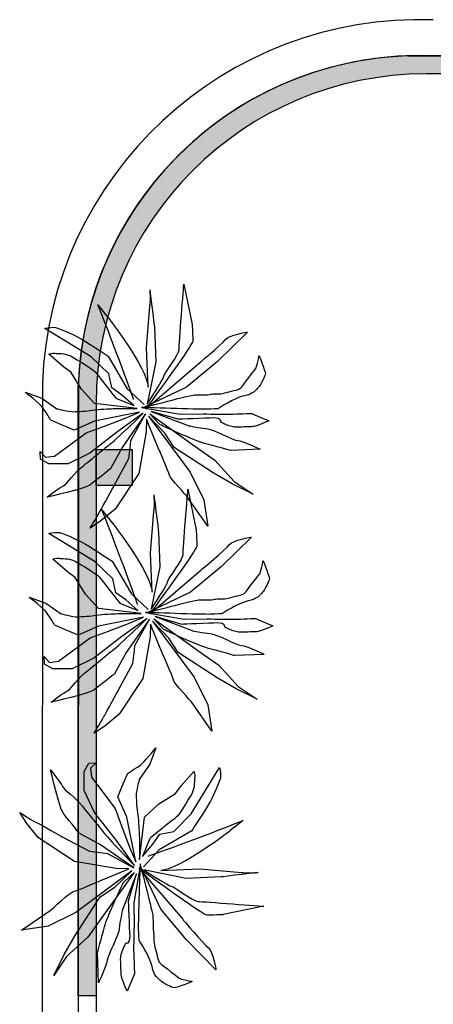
# Model space of a CAD drawing. Header units: millimetres. Extents: x -11575 to 52845, y -36266 to 23021.
# Tile 114 of 184: x 30057 to 31809, y 14130 to 18303. Entities that reach past the tile are written whole.
import ezdxf

# ---------------------------------------------------------------- set-up
doc = ezdxf.new("R2010")
doc.units = ezdxf.units.MM
doc.header["$MEASUREMENT"] = 0
doc.layers.add('GREY SCALE', color=9, linetype='Continuous', true_color=0x808080)
doc.layers.add('GREYSCALE', color=9, linetype='Continuous', lineweight=0, true_color=0x808080)

# ---------------------------------------------------------------- blocks, each defined once
blk = doc.blocks.new('FLOOR PLAN')
at = {"layer": 'GREYSCALE', "lineweight": -2, "ltscale": 0.25}
h = blk.add_hatch(color=0, dxfattribs=at)
h.dxf.hatch_style = 1
h.paths.add_polyline_path([(3932.4, 18073.2), (3932.4, 18149.4), (1701.8, 18149.4, 0.394212), (304.8, 16752.4), (304.8, 14166.1), (381, 14166.1), (381, 16676.2, -0.414214), (1778, 18073.2)])
h = blk.add_hatch(color=0, dxfattribs=at)
h.dxf.hatch_style = 1
h.paths.add_polyline_path([(381, 16480.8), (381, 16328.4), (533.4, 16328.4), (533.4, 16480.8)])
at = {"layer": 'GREYSCALE', "color": 0, "lineweight": -2, "ltscale": 0.25}
for p, q in [((1701.8, 18149.4), (3932.4, 18149.4)), ((1806, 18149.4), (3932.4, 18149.4)), ((21163.6, 18149.4), (1806, 18149.4)), ((3932.4, 18073.2), (1778, 18073.2)), ((304.8, 14166.1), (304.8, 16752.4)), ((305.4, 16757.9), (305.1, 10115.7)), ((304.8, 14166.1), (304.8, 16665.9)), ((381, 16676.2), (381, 14166.1)), ((381, 16480.8), (533.4, 16480.8)), ((381, 16328.4), (381, 16480.8)), ((533.4, 16480.8), (533.4, 16328.4)), ((533.4, 16328.4), (381, 16328.4)), ((381, 14166.1), (304.8, 14166.1)), ((381, 14166.1), (381, 4141))]:
    blk.add_line(p, q, dxfattribs=at)
at = {"layer": 'GREYSCALE', "color": 0, "lineweight": -2, "ltscale": 0.2}
blk.add_line((153, 16760.7), (152.7, 10251.7), dxfattribs=at)
blk.add_arc((1751.6, 16703.2), 1599.7, 87.9509, 177.9393, dxfattribs=at)
at = {"layer": 'GREYSCALE', "color": 0, "lineweight": -2, "ltscale": 0.25}
for centre, radius, start, end in [((1751.6, 16703.2), 1447.3, 87.8468, 181.475), ((1751.6, 16702.7), 1447.6, 91.9701, 178.0299), ((1751.6, 16703.2), 1447.3, 87.8457, 177.8337), ((1778, 16676.2), 1397, 90, 180)]:
    blk.add_arc(centre, radius, start, end, dxfattribs=at)
at = {"layer": 'GREYSCALE', "color": 0, "lineweight": -2}
for points, knots in [([(597.2, 16672.9), (597.2, 16672.9), (668.1, 16782.7), (667.7, 16792), (667.4, 16801.3), (733, 16885.8), (732.2, 16904.6), (731.4, 16923.4), (752.4, 17181.7), (752.4, 17181.7)], [9, 9, 9, 9, 10, 10, 10, 11, 11, 11, 12, 12, 12, 12]), ([(608.6, 17087.9), (608.6, 17087.9), (613.3, 17129), (609, 17157), (604.7, 17185.1), (627.9, 17000.8), (627.9, 17000.8)], [5, 5, 5, 5, 6, 6, 6, 7, 7, 7, 7]), ([(163.4, 16994.4), (163.4, 16994.4), (185.2, 16998.4), (200.9, 16999.1), (216.6, 16999.7), (283.8, 16968), (306.3, 16956.3)], [129, 129, 129, 129, 130, 130, 130, 131, 131, 131, 131]), ([(787.6, 17010.4), (787.6, 17010.4), (789.8, 16957.2), (790.4, 16941.5), (791, 16927.5), (632.2, 16709.5), (598.2, 16662.7)], [13, 13, 13, 13, 14, 14, 14, 15, 15, 15, 15]), ([(1058.9, 16826.8), (1058.9, 16826.8), (1069.9, 16864.9), (1069.4, 16877.4), (1068.9, 16889.9), (1097.2, 16812.5), (1097.5, 16803.2), (1097.9, 16793.8), (1077.4, 16755.3), (1068.5, 16745.4)], [27, 27, 27, 27, 28, 28, 28, 29, 29, 29, 30, 30, 30, 30]), ([(582.1, 16659.8), (582.1, 16659.8), (780.9, 16711.8), (796.7, 16712.4), (812.3, 16713.1), (853.1, 16711.7), (865.6, 16715.2)], [22, 22, 22, 22, 23, 23, 23, 24, 24, 24, 24]), ([(214.9, 16654.2), (214.9, 16654.2), (265.7, 16640.6), (284.5, 16641.4), (303.3, 16642.1), (341, 16643.7), (365.9, 16647.8), (390.8, 16652), (437.9, 16653.9), (453.6, 16654.5), (469.2, 16655.2), (554, 16655.5), (554, 16655.5)], [110, 110, 110, 110, 111, 111, 111, 112, 112, 112, 113, 113, 113, 114, 114, 114, 114]), ([(896.4, 16653.7), (896.4, 16653.7), (874.5, 16652.9), (846.2, 16651.7), (817.9, 16650.6), (572.7, 16659.4), (572.7, 16659.4)], [32, 32, 32, 32, 33, 33, 33, 34, 34, 34, 34]), ([(908, 16597.7), (908, 16597.7), (913.5, 16616.7), (879, 16615.3), (844.6, 16613.9), (728.6, 16609.2), (728.6, 16609.2)], [42, 42, 42, 42, 43, 43, 43, 44, 44, 44, 44]), ([(834.4, 16632.4), (834.4, 16632.4), (925.5, 16629.8), (950.6, 16630.8), (975.7, 16631.9), (1038.4, 16634.4), (1038.4, 16634.4)], [36, 36, 36, 36, 37, 37, 37, 38, 38, 38, 38]), ([(846.4, 16570.1), (874.7, 16568.1), (964.7, 16518.4), (980.3, 16519), (996, 16519.7), (1076, 16482.1), (1076, 16482.1)], [47, 47, 47, 47, 48, 48, 48, 49, 49, 49, 49]), ([(1111.9, 16602.8), (1111.9, 16602.8), (1056.4, 16578.6), (1043.9, 16578.1), (1031.3, 16577.6), (1006.3, 16576.6), (978, 16575.4), (949.8, 16574.3), (908, 16597.7), (908, 16597.7)], [39, 39, 39, 39, 40, 40, 40, 41, 41, 41, 42, 42, 42, 42]), ([(767, 16281), (767, 16281), (691.5, 16362.8), (691.1, 16372.2), (690.8, 16381.5), (635.4, 16508.1), (635.4, 16508.1)], [67, 67, 67, 67, 68, 68, 68, 69, 69, 69, 69]), ([(625.6, 16219), (625.6, 16219), (630.3, 16260), (626, 16288.1), (621.7, 16316.1), (645, 16131.9), (645, 16131.9)], [5, 5, 5, 5, 6, 6, 6, 7, 7, 7, 7]), ([(614.3, 15804), (614.3, 15804), (685.1, 15913.7), (684.8, 15923.1), (684.4, 15932.4), (750, 16016.8), (749.2, 16035.7), (748.5, 16054.5), (769.4, 16312.8), (769.4, 16312.8)], [9, 9, 9, 9, 10, 10, 10, 11, 11, 11, 12, 12, 12, 12]), ([(180.4, 16125.4), (180.4, 16125.4), (202.2, 16129.5), (217.9, 16130.1), (233.7, 16130.8), (300.8, 16099), (323.3, 16087.3)], [129, 129, 129, 129, 130, 130, 130, 131, 131, 131, 131]), ([(804.6, 16141.5), (804.6, 16141.5), (806.8, 16088.2), (807.4, 16072.6), (808, 16058.5), (649.2, 15840.5), (615.2, 15793.8)], [13, 13, 13, 13, 14, 14, 14, 15, 15, 15, 15]), ([(1075.9, 15957.8), (1075.9, 15957.8), (1086.9, 15996), (1086.4, 16008.5), (1085.9, 16021), (1114.2, 15943.6), (1114.6, 15934.2), (1114.9, 15924.9), (1094.4, 15886.3), (1085.5, 15876.5)], [27, 27, 27, 27, 28, 28, 28, 29, 29, 29, 30, 30, 30, 30]), ([(599.1, 15790.8), (599.1, 15790.8), (798, 15842.9), (813.7, 15843.5), (829.3, 15844.1), (870.2, 15842.7), (882.6, 15846.3)], [22, 22, 22, 22, 23, 23, 23, 24, 24, 24, 24]), ([(232, 15785.3), (232, 15785.3), (282.7, 15771.7), (301.5, 15772.4), (320.3, 15773.2), (358, 15774.7), (382.9, 15778.9), (407.9, 15783.1), (454.9, 15785), (470.6, 15785.6), (486.2, 15786.2), (571, 15786.5), (571, 15786.5)], [110, 110, 110, 110, 111, 111, 111, 112, 112, 112, 113, 113, 113, 114, 114, 114, 114]), ([(913.4, 15784.8), (913.4, 15784.8), (891.5, 15783.9), (863.2, 15782.8), (834.9, 15781.6), (589.7, 15790.5), (589.7, 15790.5)], [32, 32, 32, 32, 33, 33, 33, 34, 34, 34, 34]), ([(925, 15728.7), (925, 15728.7), (930.6, 15747.8), (896, 15746.4), (861.6, 15745), (745.6, 15740.3), (745.6, 15740.3)], [42, 42, 42, 42, 43, 43, 43, 44, 44, 44, 44]), ([(851.4, 15763.4), (851.4, 15763.4), (942.5, 15760.9), (967.6, 15761.9), (992.7, 15762.9), (1055.4, 15765.5), (1055.4, 15765.5)], [36, 36, 36, 36, 37, 37, 37, 38, 38, 38, 38]), ([(1128.9, 15733.8), (1128.9, 15733.8), (1073.5, 15709.7), (1060.9, 15709.2), (1048.3, 15708.6), (1023.3, 15707.6), (995, 15706.5), (966.9, 15705.3), (925, 15728.7), (925, 15728.7)], [39, 39, 39, 39, 40, 40, 40, 41, 41, 41, 42, 42, 42, 42]), ([(863.4, 15701.1), (891.8, 15699.1), (981.7, 15649.4), (997.3, 15650.1), (1013, 15650.7), (1093, 15613.1), (1093, 15613.1)], [47, 47, 47, 47, 48, 48, 48, 49, 49, 49, 49]), ([(784.1, 15412.1), (784.1, 15412.1), (708.5, 15493.9), (708.1, 15503.3), (707.8, 15512.6), (652.4, 15639.1), (652.4, 15639.1)], [67, 67, 67, 67, 68, 68, 68, 69, 69, 69, 69]), ([(903.4, 15134.2), (903.4, 15134.2), (907.4, 15112.4), (908, 15096.6), (908.7, 15080.9), (876.9, 15013.7), (865.2, 14991.3)], [129, 129, 129, 129, 130, 130, 130, 131, 131, 131, 131]), ([(563.2, 15082.6), (563.2, 15082.6), (549.6, 15031.8), (550.3, 15013), (551.1, 14994.3), (552.6, 14956.6), (556.8, 14931.7), (561, 14906.7), (562.9, 14859.7), (563.5, 14844), (564.2, 14828.3), (564.5, 14743.5), (564.5, 14743.5)], [110, 110, 110, 110, 111, 111, 111, 112, 112, 112, 113, 113, 113, 114, 114, 114, 114]), ([(562.7, 14401.2), (562.7, 14401.2), (561.8, 14423.1), (560.7, 14451.3), (559.5, 14479.6), (568.4, 14724.9), (568.4, 14724.9)], [32, 32, 32, 32, 33, 33, 33, 34, 34, 34, 34]), ([(568.8, 14715.4), (568.8, 14715.4), (620.8, 14516.6), (621.4, 14500.9), (622.1, 14485.2), (620.7, 14444.4), (624.2, 14431.9)], [22, 22, 22, 22, 23, 23, 23, 24, 24, 24, 24]), ([(919.4, 14509.9), (919.4, 14509.9), (866.2, 14507.8), (850.5, 14507.1), (836.5, 14506.6), (618.5, 14665.3), (571.7, 14699.4)], [13, 13, 13, 13, 14, 14, 14, 15, 15, 15, 15]), ([(581.9, 14700.3), (581.9, 14700.3), (691.6, 14629.4), (701, 14629.8), (710.3, 14630.2), (794.7, 14564.6), (813.6, 14565.3), (832.4, 14566.1), (1090.7, 14545.2), (1090.7, 14545.2)], [9, 9, 9, 9, 10, 10, 10, 11, 11, 11, 12, 12, 12, 12]), ([(996.9, 14688.9), (996.9, 14688.9), (1038, 14684.3), (1066, 14688.6), (1094, 14692.9), (909.8, 14669.6), (909.8, 14669.6)], [5, 5, 5, 5, 6, 6, 6, 7, 7, 7, 7]), ([(190, 14530.5), (190, 14530.5), (271.8, 14606), (281.2, 14606.4), (290.5, 14606.8), (417.1, 14662.2), (417.1, 14662.2)], [67, 67, 67, 67, 68, 68, 68, 69, 69, 69, 69]), ([(506.7, 14389.5), (506.7, 14389.5), (525.7, 14384), (524.3, 14418.5), (522.9, 14452.9), (518.2, 14569), (518.2, 14569)], [42, 42, 42, 42, 43, 43, 43, 44, 44, 44, 44]), ([(479, 14451.2), (477, 14422.8), (427.4, 14332.8), (428, 14317.3), (428.6, 14301.6), (391.1, 14221.5), (391.1, 14221.5)], [47, 47, 47, 47, 48, 48, 48, 49, 49, 49, 49]), ([(541.3, 14463.1), (541.3, 14463.1), (538.8, 14372), (539.8, 14347), (540.8, 14321.9), (543.4, 14259.1), (543.4, 14259.1)], [36, 36, 36, 36, 37, 37, 37, 38, 38, 38, 38]), ([(511.7, 14185.7), (511.7, 14185.7), (487.6, 14241.1), (487.1, 14253.7), (486.6, 14266.3), (485.5, 14291.3), (484.4, 14319.6), (483.2, 14347.7), (506.7, 14389.5), (506.7, 14389.5)], [39, 39, 39, 39, 40, 40, 40, 41, 41, 41, 42, 42, 42, 42]), ([(735.8, 14238.7), (735.8, 14238.7), (773.9, 14227.6), (786.4, 14228.1), (798.9, 14228.6), (721.5, 14200.4), (712.2, 14200), (702.8, 14199.6), (664.3, 14220.1), (654.4, 14229.1)], [27, 27, 27, 27, 28, 28, 28, 29, 29, 29, 30, 30, 30, 30])]:
    blk.add_open_spline(points, degree=3, knots=knots, dxfattribs=at)
for points in [[(752.4, 17181.7), (752.4, 17181.7), (787.6, 17010.4), (787.6, 17010.4)], [(539.9, 16692.6), (539.9, 16692.6), (458.5, 16918.6), (388.5, 17094.7)], [(388.5, 17094.7), (388.5, 17094.7), (431.6, 17040), (431.6, 17040)], [(593.8, 16911.5), (593.8, 16911.5), (608.6, 17087.9), (608.6, 17087.9)], [(431.6, 17040), (431.6, 17040), (597.3, 16826.9), (600.6, 16745.3)], [(359.9, 16873.7), (359.9, 16873.7), (163.4, 16994.4), (163.4, 16994.4)], [(627.9, 17000.8), (627.9, 17000.8), (633.9, 16853.5), (633.9, 16853.5)], [(306.3, 16956.3), (328.7, 16944.7), (431.9, 16876.7), (431.9, 16876.7)], [(807.2, 16838.5), (807.2, 16838.5), (913.4, 16927.6), (928.4, 16947.1)], [(1021.2, 16979.1), (1021.2, 16979.1), (894.4, 16854.6), (894.4, 16854.6)], [(928.4, 16947.1), (943.2, 16966.6), (1021.2, 16979.1), (1021.2, 16979.1)], [(600.6, 16745.3), (600.6, 16745.3), (593.8, 16911.5), (593.8, 16911.5)], [(180.4, 16885.3), (180.4, 16885.3), (195.9, 16892.1), (205.4, 16889.5)], [(242.2, 16831.3), (242.2, 16831.3), (180.4, 16885.3), (180.4, 16885.3)], [(205.4, 16889.5), (214.8, 16886.7), (249.2, 16891.3), (274.9, 16876.5)], [(274.9, 16876.5), (300.7, 16861.9), (365, 16823.7), (374.9, 16811.5)], [(435, 16801.4), (435, 16801.4), (359.9, 16873.7), (359.9, 16873.7)], [(431.9, 16876.7), (431.9, 16876.7), (512.9, 16738.6), (512.9, 16738.6)], [(274.6, 16807.4), (274.6, 16807.4), (242.2, 16831.3), (242.2, 16831.3)], [(591.7, 16653.9), (591.7, 16653.9), (807.2, 16838.5), (807.2, 16838.5)], [(633.9, 16853.5), (633.9, 16853.5), (597.2, 16672.9), (597.2, 16672.9)], [(894.4, 16854.6), (894.4, 16854.6), (763.8, 16745.8), (763.8, 16745.8)], [(993.2, 16742.3), (1002.2, 16752.2), (1058.9, 16826.8), (1058.9, 16826.8)], [(318.3, 16737), (318.3, 16737), (274.6, 16807.4), (274.6, 16807.4)], [(374.9, 16811.5), (384.9, 16799.3), (464.3, 16698.9), (464.3, 16698.9)], [(446.8, 16742.2), (446.8, 16742.2), (435, 16801.4), (435, 16801.4)], [(374.2, 16676.4), (374.2, 16676.4), (318.3, 16737), (318.3, 16737)], [(488.9, 16712.5), (488.9, 16712.5), (446.8, 16742.2), (446.8, 16742.2)], [(512.9, 16738.6), (512.9, 16738.6), (584.6, 16672.4), (584.6, 16672.4)], [(763.8, 16745.8), (763.8, 16745.8), (582.1, 16659.8), (582.1, 16659.8)], [(925, 16720.9), (946.6, 16728), (984.2, 16732.6), (993.2, 16742.3)], [(1068.5, 16745.4), (1059.4, 16735.7), (1047.7, 16716.3), (1007.2, 16708.5)], [(155.1, 16658.1), (145.1, 16673.4), (80.2, 16724.2), (80.2, 16724.2)], [(80.2, 16724.2), (80.2, 16724.2), (150.3, 16698.7), (150.3, 16698.7)], [(150.3, 16698.7), (150.3, 16698.7), (214.9, 16654.2), (214.9, 16654.2)], [(464.3, 16698.9), (464.3, 16698.9), (540.9, 16667.5), (540.9, 16667.5)], [(540.9, 16667.5), (540.9, 16667.5), (488.9, 16712.5), (488.9, 16712.5)], [(865.6, 16715.2), (878, 16718.9), (903.3, 16713.6), (925, 16720.9)], [(1007.2, 16708.5), (966.7, 16700.5), (896.4, 16653.7), (896.4, 16653.7)], [(188.6, 16606.1), (188.6, 16606.1), (165.2, 16642.8), (155.1, 16658.1)], [(554, 16655.5), (554, 16655.5), (374.2, 16676.4), (374.2, 16676.4)], [(572.7, 16659.4), (572.7, 16659.4), (737.1, 16631.6), (737.1, 16631.6)], [(598.2, 16662.7), (594, 16657.1), (591.7, 16653.9), (591.7, 16653.9)], [(564, 16640.2), (564, 16640.2), (374.1, 16601.1), (374.1, 16601.1)], [(415.7, 16580.7), (415.7, 16580.7), (508.5, 16616), (508.5, 16616)], [(434.7, 16499.9), (462.2, 16519.9), (580, 16634.6), (580, 16634.6)], [(580, 16634.6), (580, 16634.6), (473.2, 16558), (473.2, 16558)], [(589.5, 16631.9), (589.5, 16631.9), (491.6, 16489.7), (491.6, 16489.7)], [(508.5, 16616), (508.5, 16616), (564, 16640.2), (564, 16640.2)], [(528.1, 16519.4), (528.1, 16519.4), (589.5, 16631.9), (589.5, 16631.9)], [(593.5, 16610), (593.5, 16610), (592.5, 16556.6), (592.5, 16556.6)], [(635.4, 16508.1), (635.4, 16508.1), (593.5, 16610), (593.5, 16610)], [(671.4, 16550.4), (671.4, 16550.4), (602.4, 16622.9), (602.4, 16622.9)], [(602.4, 16622.9), (602.4, 16622.9), (778.5, 16385.1), (778.5, 16385.1)], [(623.8, 16616.1), (623.8, 16616.1), (608.3, 16632.6), (608.3, 16632.6)], [(608.3, 16632.6), (608.3, 16632.6), (799.1, 16495.9), (799.1, 16495.9)], [(728.6, 16609.2), (728.6, 16609.2), (614.1, 16642.3), (614.1, 16642.3)], [(614.1, 16642.3), (614.1, 16642.3), (770.4, 16582.7), (770.4, 16582.7)], [(651, 16587.2), (651, 16587.2), (623.8, 16616.1), (623.8, 16616.1)], [(737.1, 16631.6), (737.1, 16631.6), (834.4, 16632.4), (834.4, 16632.4)], [(1038.4, 16634.4), (1038.4, 16634.4), (1111.9, 16602.8), (1111.9, 16602.8)], [(233.5, 16585.9), (233.5, 16585.9), (188.6, 16606.1), (188.6, 16606.1)], [(287.7, 16563), (287.7, 16563), (233.5, 16585.9), (233.5, 16585.9)], [(374.1, 16601.1), (374.1, 16601.1), (287.7, 16563), (287.7, 16563)], [(338.4, 16552.5), (338.4, 16552.5), (415.7, 16580.7), (415.7, 16580.7)], [(839.5, 16507), (798.2, 16517.8), (651, 16587.2), (651, 16587.2)], [(770.4, 16582.7), (770.4, 16582.7), (818, 16572), (846.4, 16570.1)], [(204.2, 16452.8), (204.2, 16452.8), (338.4, 16552.5), (338.4, 16552.5)], [(473.2, 16558), (473.2, 16558), (354.5, 16465.2), (354.5, 16465.2)], [(592.5, 16556.6), (592.5, 16556.6), (562.1, 16379.6), (562.1, 16379.6)], [(711.5, 16489.2), (711.5, 16489.2), (671.4, 16550.4), (671.4, 16550.4)], [(389, 16463.1), (406, 16477.4), (421.7, 16490.5), (434.7, 16499.9)], [(491.6, 16489.7), (491.6, 16489.7), (441.9, 16399.7), (441.9, 16399.7)], [(518.7, 16443.7), (518.7, 16443.7), (525.7, 16499.7), (525.7, 16499.7)], [(525.7, 16499.7), (525.7, 16499.7), (528.1, 16519.4), (528.1, 16519.4)], [(876, 16382.9), (876, 16382.9), (711.5, 16489.2), (711.5, 16489.2)], [(799.1, 16495.9), (799.1, 16495.9), (883.3, 16436.5), (883.3, 16436.5)], [(950.7, 16477), (950.7, 16477), (880.8, 16496.1), (839.5, 16507)], [(145.1, 16441), (145.1, 16441), (143.8, 16472.3), (143.8, 16472.3)], [(143.8, 16472.3), (143.8, 16472.3), (166.8, 16448.1), (166.8, 16448.1)], [(166.8, 16448.1), (166.8, 16448.1), (204.2, 16452.8), (204.2, 16452.8)], [(354.5, 16465.2), (354.5, 16465.2), (262.1, 16420.6), (262.1, 16420.6)], [(328.3, 16413.9), (349.1, 16429.7), (370, 16447.2), (389, 16463.1)], [(457.4, 16328.1), (457.4, 16328.1), (518.7, 16443.7), (518.7, 16443.7)], [(1076, 16482.1), (1076, 16482.1), (950.7, 16477), (950.7, 16477)], [(180.5, 16420.5), (180.5, 16420.5), (145.1, 16441), (145.1, 16441)], [(262.1, 16420.6), (262.1, 16420.6), (180.5, 16420.5), (180.5, 16420.5)], [(243.9, 16328.8), (259.3, 16335.8), (288.8, 16384), (328.3, 16413.9)], [(441.9, 16399.7), (441.9, 16399.7), (372, 16343.5), (353.7, 16330.2)], [(883.3, 16436.5), (883.3, 16436.5), (965.3, 16345.6), (965.3, 16345.6)], [(562.1, 16379.6), (562.1, 16379.6), (461.5, 16227.9), (461.5, 16227.9)], [(778.5, 16385.1), (778.5, 16385.1), (836.7, 16268.2), (836.7, 16268.2)], [(956.4, 16335.9), (956.4, 16335.9), (876, 16382.9), (876, 16382.9)], [(353.7, 16330.2), (335.4, 16317), (173.7, 16279), (173.7, 16279)], [(173.7, 16279), (173.7, 16279), (228.5, 16322), (243.9, 16328.8)], [(398.9, 16222.1), (404.7, 16234.9), (457.4, 16328.1), (457.4, 16328.1)], [(1046, 16292.4), (1046, 16292.4), (956.4, 16335.9), (956.4, 16335.9)], [(965.3, 16345.6), (965.3, 16345.6), (1046, 16292.4), (1046, 16292.4)], [(853.8, 16155.8), (853.8, 16155.8), (767, 16281), (767, 16281)], [(769.4, 16312.8), (769.4, 16312.8), (804.6, 16141.5), (804.6, 16141.5)], [(836.7, 16268.2), (836.7, 16268.2), (853.8, 16155.8), (853.8, 16155.8)], [(354.8, 16148.1), (354.8, 16148.1), (393.2, 16209.3), (398.9, 16222.1)], [(461.5, 16227.9), (461.5, 16227.9), (400.7, 16178.3), (400.7, 16178.3)], [(556.9, 15823.7), (556.9, 15823.7), (475.5, 16049.7), (405.5, 16225.7)], [(405.5, 16225.7), (405.5, 16225.7), (448.6, 16171), (448.6, 16171)], [(610.9, 16042.5), (610.9, 16042.5), (625.6, 16219), (625.6, 16219)], [(400.7, 16178.3), (400.7, 16178.3), (354.8, 16148.1), (354.8, 16148.1)], [(448.6, 16171), (448.6, 16171), (614.3, 15957.9), (617.6, 15876.4)], [(376.9, 16004.8), (376.9, 16004.8), (180.4, 16125.4), (180.4, 16125.4)], [(645, 16131.9), (645, 16131.9), (650.9, 15984.6), (650.9, 15984.6)], [(1038.2, 16110.2), (1038.2, 16110.2), (911.4, 15985.7), (911.4, 15985.7)], [(945.4, 16078.2), (960.3, 16097.6), (1038.2, 16110.2), (1038.2, 16110.2)], [(323.3, 16087.3), (345.7, 16075.7), (449, 16007.7), (449, 16007.7)], [(824.2, 15969.6), (824.2, 15969.6), (930.4, 16058.7), (945.4, 16078.2)], [(617.6, 15876.4), (617.6, 15876.4), (610.9, 16042.5), (610.9, 16042.5)], [(197.4, 16016.4), (197.4, 16016.4), (212.9, 16023.2), (222.4, 16020.5)], [(259.2, 15962.3), (259.2, 15962.3), (197.4, 16016.4), (197.4, 16016.4)], [(222.4, 16020.5), (231.8, 16017.8), (266.2, 16022.3), (292, 16007.5)], [(292, 16007.5), (317.7, 15992.9), (382.1, 15954.8), (391.9, 15942.5)], [(452, 15932.5), (452, 15932.5), (376.9, 16004.8), (376.9, 16004.8)], [(449, 16007.7), (449, 16007.7), (529.9, 15869.7), (529.9, 15869.7)], [(650.9, 15984.6), (650.9, 15984.6), (614.3, 15804), (614.3, 15804)], [(911.4, 15985.7), (911.4, 15985.7), (780.8, 15876.8), (780.8, 15876.8)], [(291.6, 15938.4), (291.6, 15938.4), (259.2, 15962.3), (259.2, 15962.3)], [(391.9, 15942.5), (401.9, 15930.4), (481.3, 15830), (481.3, 15830)], [(608.7, 15784.9), (608.7, 15784.9), (824.2, 15969.6), (824.2, 15969.6)], [(1010.3, 15873.4), (1019.2, 15883.3), (1075.9, 15957.8), (1075.9, 15957.8)], [(335.4, 15868.1), (335.4, 15868.1), (291.6, 15938.4), (291.6, 15938.4)], [(463.8, 15873.3), (463.8, 15873.3), (452, 15932.5), (452, 15932.5)], [(391.2, 15807.4), (391.2, 15807.4), (335.4, 15868.1), (335.4, 15868.1)], [(505.9, 15843.5), (505.9, 15843.5), (463.8, 15873.3), (463.8, 15873.3)], [(529.9, 15869.7), (529.9, 15869.7), (601.7, 15803.5), (601.7, 15803.5)], [(780.8, 15876.8), (780.8, 15876.8), (599.1, 15790.8), (599.1, 15790.8)], [(942, 15851.9), (963.7, 15859.1), (1001.2, 15863.7), (1010.3, 15873.4)], [(1085.5, 15876.5), (1076.4, 15866.7), (1064.7, 15847.4), (1024.2, 15839.6)], [(172.1, 15789.2), (162.1, 15804.5), (97.2, 15855.2), (97.2, 15855.2)], [(97.2, 15855.2), (97.2, 15855.2), (167.3, 15829.8), (167.3, 15829.8)], [(167.3, 15829.8), (167.3, 15829.8), (232, 15785.3), (232, 15785.3)], [(481.3, 15830), (481.3, 15830), (557.9, 15798.6), (557.9, 15798.6)], [(557.9, 15798.6), (557.9, 15798.6), (505.9, 15843.5), (505.9, 15843.5)], [(882.6, 15846.3), (895, 15850), (920.3, 15844.7), (942, 15851.9)], [(1024.2, 15839.6), (983.7, 15831.5), (913.4, 15784.8), (913.4, 15784.8)], [(205.6, 15737.2), (205.6, 15737.2), (182.2, 15773.9), (172.1, 15789.2)], [(571, 15786.5), (571, 15786.5), (391.2, 15807.4), (391.2, 15807.4)], [(589.7, 15790.5), (589.7, 15790.5), (754.1, 15762.7), (754.1, 15762.7)], [(615.2, 15793.8), (611, 15788.2), (608.7, 15784.9), (608.7, 15784.9)], [(250.5, 15717), (250.5, 15717), (205.6, 15737.2), (205.6, 15737.2)], [(391.1, 15732.1), (391.1, 15732.1), (304.7, 15694.1), (304.7, 15694.1)], [(581, 15771.3), (581, 15771.3), (391.1, 15732.1), (391.1, 15732.1)], [(432.7, 15711.8), (432.7, 15711.8), (525.6, 15747.1), (525.6, 15747.1)], [(451.7, 15631), (479.2, 15651), (597, 15765.7), (597, 15765.7)], [(597, 15765.7), (597, 15765.7), (490.2, 15689), (490.2, 15689)], [(606.5, 15762.9), (606.5, 15762.9), (508.6, 15620.8), (508.6, 15620.8)], [(525.6, 15747.1), (525.6, 15747.1), (581, 15771.3), (581, 15771.3)], [(545.1, 15650.5), (545.1, 15650.5), (606.5, 15762.9), (606.5, 15762.9)], [(610.5, 15741.1), (610.5, 15741.1), (609.5, 15687.6), (609.5, 15687.6)], [(652.4, 15639.1), (652.4, 15639.1), (610.5, 15741.1), (610.5, 15741.1)], [(688.4, 15681.4), (688.4, 15681.4), (619.4, 15754), (619.4, 15754)], [(619.4, 15754), (619.4, 15754), (795.5, 15516.2), (795.5, 15516.2)], [(640.8, 15747.2), (640.8, 15747.2), (625.4, 15763.7), (625.4, 15763.7)], [(625.4, 15763.7), (625.4, 15763.7), (816.1, 15626.9), (816.1, 15626.9)], [(745.6, 15740.3), (745.6, 15740.3), (631.2, 15773.3), (631.2, 15773.3)], [(631.2, 15773.3), (631.2, 15773.3), (787.4, 15713.7), (787.4, 15713.7)], [(668, 15718.3), (668, 15718.3), (640.8, 15747.2), (640.8, 15747.2)], [(754.1, 15762.7), (754.1, 15762.7), (851.4, 15763.4), (851.4, 15763.4)], [(1055.4, 15765.5), (1055.4, 15765.5), (1128.9, 15733.8), (1128.9, 15733.8)], [(304.7, 15694.1), (304.7, 15694.1), (250.5, 15717), (250.5, 15717)], [(355.4, 15683.6), (355.4, 15683.6), (432.7, 15711.8), (432.7, 15711.8)], [(856.5, 15638), (815.2, 15648.9), (668, 15718.3), (668, 15718.3)], [(787.4, 15713.7), (787.4, 15713.7), (835.1, 15703.1), (863.4, 15701.1)], [(221.2, 15583.9), (221.2, 15583.9), (355.4, 15683.6), (355.4, 15683.6)], [(490.2, 15689), (490.2, 15689), (371.5, 15596.3), (371.5, 15596.3)], [(542.7, 15630.7), (542.7, 15630.7), (545.1, 15650.5), (545.1, 15650.5)], [(609.5, 15687.6), (609.5, 15687.6), (579.1, 15510.6), (579.1, 15510.6)], [(728.5, 15620.3), (728.5, 15620.3), (688.4, 15681.4), (688.4, 15681.4)], [(406, 15594.1), (423.1, 15608.5), (438.7, 15621.5), (451.7, 15631)], [(508.6, 15620.8), (508.6, 15620.8), (458.9, 15530.8), (458.9, 15530.8)], [(535.7, 15574.8), (535.7, 15574.8), (542.7, 15630.7), (542.7, 15630.7)], [(893, 15513.9), (893, 15513.9), (728.5, 15620.3), (728.5, 15620.3)], [(816.1, 15626.9), (816.1, 15626.9), (900.3, 15567.6), (900.3, 15567.6)], [(967.7, 15608), (967.7, 15608), (897.8, 15627.2), (856.5, 15638)], [(1093, 15613.1), (1093, 15613.1), (967.7, 15608), (967.7, 15608)], [(162.1, 15572.1), (162.1, 15572.1), (160.8, 15603.4), (160.8, 15603.4)], [(160.8, 15603.4), (160.8, 15603.4), (183.8, 15579.2), (183.8, 15579.2)], [(197.5, 15551.5), (197.5, 15551.5), (162.1, 15572.1), (162.1, 15572.1)], [(183.8, 15579.2), (183.8, 15579.2), (221.2, 15583.9), (221.2, 15583.9)], [(371.5, 15596.3), (371.5, 15596.3), (279.1, 15551.7), (279.1, 15551.7)], [(345.3, 15545), (366.1, 15560.7), (387, 15578.2), (406, 15594.1)], [(474.4, 15459.2), (474.4, 15459.2), (535.7, 15574.8), (535.7, 15574.8)], [(900.3, 15567.6), (900.3, 15567.6), (982.4, 15476.7), (982.4, 15476.7)], [(279.1, 15551.7), (279.1, 15551.7), (197.5, 15551.5), (197.5, 15551.5)], [(260.9, 15459.9), (276.3, 15466.9), (305.8, 15515.1), (345.3, 15545)], [(458.9, 15530.8), (458.9, 15530.8), (389, 15474.5), (370.7, 15461.3)], [(579.1, 15510.6), (579.1, 15510.6), (478.5, 15358.9), (478.5, 15358.9)], [(795.5, 15516.2), (795.5, 15516.2), (853.7, 15399.3), (853.7, 15399.3)], [(973.4, 15466.9), (973.4, 15466.9), (893, 15513.9), (893, 15513.9)], [(370.7, 15461.3), (352.4, 15448), (190.7, 15410), (190.7, 15410)], [(190.7, 15410), (190.7, 15410), (245.5, 15453), (260.9, 15459.9)], [(415.9, 15353.2), (421.7, 15366), (474.4, 15459.2), (474.4, 15459.2)], [(1063, 15423.4), (1063, 15423.4), (973.4, 15466.9), (973.4, 15466.9)], [(982.4, 15476.7), (982.4, 15476.7), (1063, 15423.4), (1063, 15423.4)], [(870.8, 15286.9), (870.8, 15286.9), (784.1, 15412.1), (784.1, 15412.1)], [(853.7, 15399.3), (853.7, 15399.3), (870.8, 15286.9), (870.8, 15286.9)], [(478.5, 15358.9), (478.5, 15358.9), (417.7, 15309.3), (417.7, 15309.3)], [(371.8, 15279.1), (371.8, 15279.1), (410.2, 15340.4), (415.9, 15353.2)], [(417.7, 15309.3), (417.7, 15309.3), (371.8, 15279.1), (371.8, 15279.1)], [(567.1, 15142.5), (582.4, 15152.4), (633.2, 15217.4), (633.2, 15217.4)], [(633.2, 15217.4), (633.2, 15217.4), (607.7, 15147.3), (607.7, 15147.3)], [(329.5, 15117), (329.5, 15117), (350, 15152.4), (350, 15152.4)], [(350, 15152.4), (350, 15152.4), (381.3, 15153.7), (381.3, 15153.7)], [(381.3, 15153.7), (381.3, 15153.7), (357.1, 15130.8), (357.1, 15130.8)], [(239.2, 14943.8), (225.9, 14962.1), (187.9, 15123.9), (187.9, 15123.9)], [(187.9, 15123.9), (187.9, 15123.9), (230.9, 15069.1), (237.8, 15053.6)], [(329.6, 15035.5), (329.6, 15035.5), (329.5, 15117), (329.5, 15117)], [(357.1, 15130.8), (357.1, 15130.8), (361.8, 15093.3), (361.8, 15093.3)], [(494.9, 15064.1), (494.9, 15064.1), (515.1, 15108.9), (515.1, 15108.9)], [(515.1, 15108.9), (515.1, 15108.9), (551.8, 15132.4), (567.1, 15142.5)], [(607.7, 15147.3), (607.7, 15147.3), (563.2, 15082.6), (563.2, 15082.6)], [(740.3, 15055.3), (740.3, 15055.3), (794.3, 15117.1), (794.3, 15117.1)], [(782.7, 14937.7), (782.7, 14937.7), (903.4, 15134.2), (903.4, 15134.2)], [(794.3, 15117.1), (794.3, 15117.1), (801.1, 15101.6), (798.5, 15092.2)], [(361.8, 15093.3), (361.8, 15093.3), (461.5, 14959.2), (461.5, 14959.2)], [(798.5, 15092.2), (795.7, 15082.7), (800.2, 15048.3), (785.5, 15022.6)], [(237.8, 15053.6), (244.8, 15038.2), (293, 15008.8), (322.9, 14969.2)], [(374.2, 14943), (374.2, 14943), (329.6, 15035.5), (329.6, 15035.5)], [(472, 15009.9), (472, 15009.9), (494.9, 15064.1), (494.9, 15064.1)], [(646, 14979.2), (646, 14979.2), (716.4, 15022.9), (716.4, 15022.9)], [(716.4, 15022.9), (716.4, 15022.9), (740.3, 15055.3), (740.3, 15055.3)], [(785.5, 15022.6), (770.9, 14996.9), (732.7, 14932.5), (720.4, 14922.6)], [(510.1, 14923.4), (510.1, 14923.4), (472, 15009.9), (472, 15009.9)], [(865.2, 14991.3), (853.7, 14968.8), (785.7, 14865.6), (785.7, 14865.6)], [(87.2, 14896.9), (87.2, 14896.9), (57.1, 14942.7), (57.1, 14942.7)], [(57.1, 14942.7), (57.1, 14942.7), (118.3, 14904.4), (131.1, 14898.7)], [(308.7, 14855.7), (308.7, 14855.7), (252.4, 14925.6), (239.2, 14943.8)], [(322.9, 14969.2), (338.6, 14948.4), (356.1, 14927.6), (372, 14908.6)], [(467, 14824.4), (467, 14824.4), (374.2, 14943), (374.2, 14943)], [(461.5, 14959.2), (461.5, 14959.2), (489.7, 14881.8), (489.7, 14881.8)], [(585.4, 14923.4), (585.4, 14923.4), (646, 14979.2), (646, 14979.2)], [(131.1, 14898.7), (143.9, 14892.9), (237.1, 14840.1), (237.1, 14840.1)], [(372, 14908.6), (386.4, 14891.5), (399.4, 14875.9), (408.9, 14862.9)], [(549.2, 14733.6), (549.2, 14733.6), (510.1, 14923.4), (510.1, 14923.4)], [(564.5, 14743.5), (564.5, 14743.5), (585.4, 14923.4), (585.4, 14923.4)], [(601.6, 14757.7), (601.6, 14757.7), (827.6, 14839), (1003.6, 14909)], [(720.4, 14922.6), (708.3, 14912.7), (607.9, 14833.3), (607.9, 14833.3)], [(710.4, 14862.5), (710.4, 14862.5), (782.7, 14937.7), (782.7, 14937.7)], [(1003.6, 14909), (1003.6, 14909), (949, 14865.9), (949, 14865.9)], [(136.9, 14836.1), (136.9, 14836.1), (87.2, 14896.9), (87.2, 14896.9)], [(398.7, 14805.9), (398.7, 14805.9), (308.7, 14855.7), (308.7, 14855.7)], [(408.9, 14862.9), (428.9, 14835.3), (543.6, 14717.6), (543.6, 14717.6)], [(489.7, 14881.8), (489.7, 14881.8), (525, 14789), (525, 14789)], [(785.7, 14865.6), (785.7, 14865.6), (647.6, 14784.6), (647.6, 14784.6)], [(651.2, 14850.8), (651.2, 14850.8), (710.4, 14862.5), (710.4, 14862.5)], [(949, 14865.9), (949, 14865.9), (735.8, 14700.3), (654.3, 14696.9)], [(288.6, 14735.5), (288.6, 14735.5), (136.9, 14836.1), (136.9, 14836.1)], [(237.1, 14840.1), (237.1, 14840.1), (352.7, 14778.8), (352.7, 14778.8)], [(543.6, 14717.6), (543.6, 14717.6), (467, 14824.4), (467, 14824.4)], [(607.9, 14833.3), (607.9, 14833.3), (576.5, 14756.6), (576.5, 14756.6)], [(621.5, 14808.7), (621.5, 14808.7), (651.2, 14850.8), (651.2, 14850.8)], [(352.7, 14778.8), (352.7, 14778.8), (408.7, 14771.9), (408.7, 14771.9)], [(540.8, 14708.1), (540.8, 14708.1), (398.7, 14805.9), (398.7, 14805.9)], [(525, 14789), (525, 14789), (549.2, 14733.6), (549.2, 14733.6)], [(576.5, 14756.6), (576.5, 14756.6), (621.5, 14808.7), (621.5, 14808.7)], [(647.6, 14784.6), (647.6, 14784.6), (581.4, 14712.9), (581.4, 14712.9)], [(465.6, 14705), (465.6, 14705), (288.6, 14735.5), (288.6, 14735.5)], [(408.7, 14771.9), (408.7, 14771.9), (428.4, 14769.4), (428.4, 14769.4)], [(428.4, 14769.4), (428.4, 14769.4), (540.8, 14708.1), (540.8, 14708.1)], [(531.9, 14695.1), (531.9, 14695.1), (294.1, 14519.1), (294.1, 14519.1)], [(541.6, 14689.2), (541.6, 14689.2), (404.9, 14498.5), (404.9, 14498.5)], [(417.1, 14662.2), (417.1, 14662.2), (519, 14704.1), (519, 14704.1)], [(459.4, 14626.2), (459.4, 14626.2), (531.9, 14695.1), (531.9, 14695.1)], [(519, 14704.1), (519, 14704.1), (465.6, 14705), (465.6, 14705)], [(525.1, 14673.7), (525.1, 14673.7), (541.6, 14689.2), (541.6, 14689.2)], [(568.4, 14724.9), (568.4, 14724.9), (540.6, 14560.4), (540.6, 14560.4)], [(571.7, 14699.4), (566.1, 14703.6), (562.8, 14705.8), (562.8, 14705.8)], [(562.8, 14705.8), (562.8, 14705.8), (747.5, 14490.3), (747.5, 14490.3)], [(654.8, 14533.8), (654.8, 14533.8), (568.8, 14715.4), (568.8, 14715.4)], [(762.5, 14663.6), (762.5, 14663.6), (581.9, 14700.3), (581.9, 14700.3)], [(654.3, 14696.9), (654.3, 14696.9), (820.5, 14703.7), (820.5, 14703.7)], [(820.5, 14703.7), (820.5, 14703.7), (996.9, 14688.9), (996.9, 14688.9)], [(551.2, 14683.4), (551.2, 14683.4), (491.7, 14527.1), (491.7, 14527.1)], [(496.2, 14646.6), (496.2, 14646.6), (525.1, 14673.7), (525.1, 14673.7)], [(518.2, 14569), (518.2, 14569), (551.2, 14683.4), (551.2, 14683.4)], [(909.8, 14669.6), (909.8, 14669.6), (762.5, 14663.6), (762.5, 14663.6)], [(398.2, 14586.1), (398.2, 14586.1), (459.4, 14626.2), (459.4, 14626.2)], [(416, 14458), (426.8, 14499.4), (496.2, 14646.6), (496.2, 14646.6)], [(291.9, 14421.6), (291.9, 14421.6), (398.2, 14586.1), (398.2, 14586.1)], [(64.8, 14443.8), (64.8, 14443.8), (190, 14530.5), (190, 14530.5)], [(491.7, 14527.1), (491.7, 14527.1), (481, 14479.5), (479, 14451.2)], [(540.6, 14560.4), (540.6, 14560.4), (541.3, 14463.1), (541.3, 14463.1)], [(763.6, 14403.1), (763.6, 14403.1), (654.8, 14533.8), (654.8, 14533.8)], [(1090.7, 14545.2), (1090.7, 14545.2), (919.4, 14509.9), (919.4, 14509.9)], [(294.1, 14519.1), (294.1, 14519.1), (177.2, 14460.8), (177.2, 14460.8)], [(404.9, 14498.5), (404.9, 14498.5), (345.5, 14414.3), (345.5, 14414.3)], [(747.5, 14490.3), (747.5, 14490.3), (836.6, 14384.1), (856.1, 14369.2)], [(177.2, 14460.8), (177.2, 14460.8), (64.8, 14443.8), (64.8, 14443.8)], [(386, 14346.9), (386, 14346.9), (405.1, 14416.7), (416, 14458)], [(244.8, 14341.2), (244.8, 14341.2), (291.9, 14421.6), (291.9, 14421.6)], [(345.5, 14414.3), (345.5, 14414.3), (254.6, 14332.2), (254.6, 14332.2)], [(617.5, 14290.3), (609.5, 14330.9), (562.7, 14401.2), (562.7, 14401.2)], [(624.2, 14431.9), (627.9, 14419.6), (622.6, 14394.3), (629.8, 14372.6)], [(888.1, 14276.3), (888.1, 14276.3), (763.6, 14403.1), (763.6, 14403.1)], [(629.8, 14372.6), (637, 14350.9), (641.6, 14313.4), (651.3, 14304.3)], [(856.1, 14369.2), (875.6, 14354.3), (888.1, 14276.3), (888.1, 14276.3)], [(201.4, 14251.5), (201.4, 14251.5), (244.8, 14341.2), (244.8, 14341.2)], [(254.6, 14332.2), (254.6, 14332.2), (201.4, 14251.5), (201.4, 14251.5)], [(391.1, 14221.5), (391.1, 14221.5), (386, 14346.9), (386, 14346.9)], [(654.4, 14229.1), (644.7, 14238.1), (625.3, 14249.9), (617.5, 14290.3)], [(651.3, 14304.3), (661.2, 14295.4), (735.8, 14238.7), (735.8, 14238.7)], [(543.4, 14259.1), (543.4, 14259.1), (511.7, 14185.7), (511.7, 14185.7)]]:
    blk.add_open_spline(points, degree=3, dxfattribs=at)

msp = doc.modelspace()

# ---------------------------------------------------------------- block references
at = {"layer": 'GREY SCALE'}
msp.add_blockref('FLOOR PLAN', (30000, 0), dxfattribs=at)

doc.saveas('drawing.dxf')
